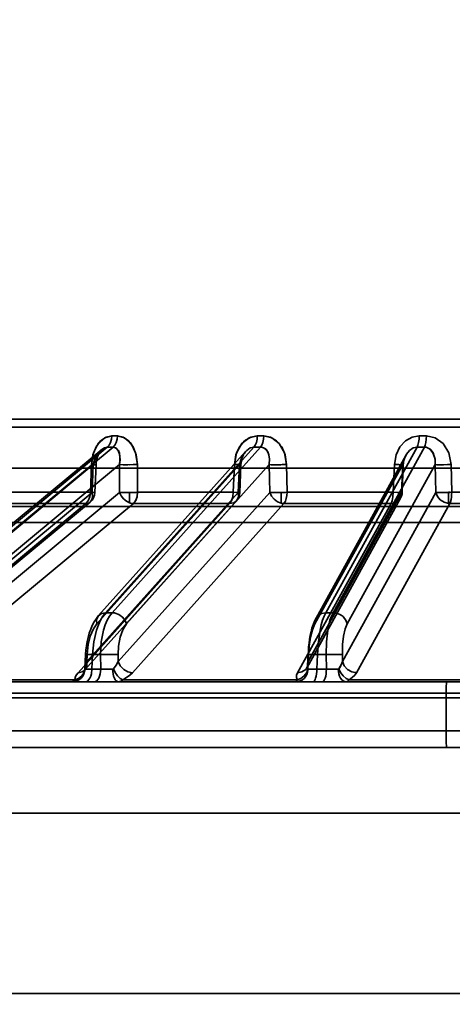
# Model space of a CAD drawing. Header units: millimetres. Extents: x -1465 to 393277, y -3788 to 454312.
# Tile 13 of 256: x 18304 to 18330, y 11624 to 11684. Entities that reach past the tile are written whole.
import ezdxf

# ---------------------------------------------------------------- set-up
doc = ezdxf.new("R2010")
doc.units = ezdxf.units.MM
doc.header["$XCLIPFRAME"] = 2
doc.layers.add('AHU03-3-68634OBJ', color=8, linetype='Continuous')
doc.layers.add('EC-MTR_250-0_7OBJ', color=8, linetype='Continuous')
picture_1 = doc.add_image_def('image1.bmp', size_in_pixel=(951, 911))

msp = doc.modelspace()

# ---------------------------------------------------------------- linework, layer by layer
at = {"layer": 'AHU03-3-68634OBJ', "color": 8, "linetype": 'Continuous', "lineweight": 35, "ltscale": 100}
for p, q in [((18478.277, 11639.827), (18210.277, 11639.827)), ((18477.777, 11635.827), (18210.777, 11635.827)), ((18477.777, 11624.827), (18210.777, 11624.827))]:
    msp.add_line(p, q, dxfattribs=at)
at = {"layer": 'EC-MTR_250-0_7OBJ', "color": 8, "linetype": 'Continuous', "lineweight": 35, "ltscale": 100}
for p, q in [((18342.124, 11659.827), (18290.306, 11659.827)), ((18342.145, 11659.34), (18289.807, 11659.34)), ((18318.774, 11658.802), (18318.372, 11658.802)), ((18308.901, 11657.973), (18296.891, 11648.009)), ((18296.947, 11647.919), (18309.236, 11658.115)), ((18297.301, 11647.917), (18309.593, 11658.115)), ((18309.134, 11648.028), (18318.168, 11658.115)), ((18309.541, 11648.028), (18318.575, 11658.115)), ((18318.168, 11658.115), (18318.575, 11658.115)), ((18322.54, 11648.028), (18328.103, 11658.115)), ((18322.982, 11648.028), (18328.545, 11658.115)), ((18317.663, 11657.845), (18308.713, 11647.854)), ((18317.401, 11657.267), (18317.427, 11657.374)), ((18317.426, 11657.373), (18317.459, 11657.475)), ((18317.458, 11657.474), (18317.497, 11657.57)), ((18327.413, 11657.615), (18321.948, 11647.706)), ((18293.427, 11656.827), (18395.127, 11656.827)), ((18298.195, 11648.599), (18308.381, 11657.05)), ((18298.803, 11647.782), (18309.974, 11657.05)), ((18308.21, 11655.364), (18308.281, 11657.057)), ((18308.381, 11657.05), (18308.309, 11655.357)), ((18308.481, 11655.351), (18308.553, 11657.043)), ((18308.553, 11657.043), (18308.563, 11657.174)), ((18308.597, 11647.348), (18317.287, 11657.05)), ((18309.974, 11657.05), (18309.992, 11655.357)), ((18310.415, 11647.348), (18319.104, 11657.05)), ((18311.069, 11657.057), (18311.086, 11655.364)), ((18311.086, 11655.364), (18311.069, 11657.057)), ((18316.975, 11657.057), (18316.904, 11655.364)), ((18317.287, 11657.05), (18317.215, 11655.357)), ((18317.303, 11655.351), (18317.374, 11657.044)), ((18317.374, 11657.044), (18317.383, 11657.157)), ((18317.383, 11657.156), (18317.401, 11657.268)), ((18319.104, 11657.05), (18319.136, 11655.357)), ((18320.156, 11657.057), (18320.186, 11655.364)), ((18321.879, 11647.348), (18327.23, 11657.05)), ((18323.851, 11647.348), (18329.202, 11657.05)), ((18326.651, 11655.364), (18326.718, 11657.057)), ((18327.23, 11657.05), (18327.162, 11655.357)), ((18327.192, 11655.353), (18327.26, 11657.045)), ((18329.202, 11657.05), (18329.245, 11655.357)), ((18330.212, 11655.364), (18330.169, 11657.057)), ((18330.169, 11657.057), (18330.212, 11655.364)), ((18300.187, 11648.622), (18308.309, 11655.357)), ((18301.861, 11648.614), (18309.992, 11655.357)), ((18308.21, 11655.364), (18303.262, 11655.364)), ((18307.986, 11645.056), (18317.215, 11655.357)), ((18309.906, 11645.056), (18319.136, 11655.357)), ((18310.6, 11654.723), (18310.6, 11655.352)), ((18316.904, 11655.364), (18311.086, 11655.364)), ((18319.834, 11654.698), (18319.834, 11655.354)), ((18326.651, 11655.364), (18320.186, 11655.364)), ((18321.409, 11644.698), (18327.093, 11654.998)), ((18321.478, 11645.056), (18327.162, 11655.357)), ((18323.562, 11645.056), (18329.245, 11655.357)), ((18330.006, 11654.684), (18330.006, 11655.358)), ((18337.074, 11655.364), (18330.212, 11655.364)), ((18296.835, 11654.501), (18391.718, 11654.501)), ((18299.804, 11647.942), (18307.928, 11654.677)), ((18300.071, 11648.034), (18308.192, 11654.769)), ((18302.698, 11647.934), (18310.827, 11654.677)), ((18307.928, 11654.677), (18302.941, 11654.677)), ((18307.458, 11644.376), (18316.69, 11654.677)), ((18307.87, 11644.55), (18317.099, 11654.851)), ((18310.771, 11644.376), (18319.998, 11654.677)), ((18316.69, 11654.677), (18310.827, 11654.677)), ((18326.513, 11654.677), (18319.998, 11654.677)), ((18320.826, 11644.376), (18326.513, 11654.677)), ((18324.421, 11644.376), (18330.102, 11654.677)), ((18337.018, 11654.677), (18330.102, 11654.677)), ((18292.954, 11653.527), (18342.29, 11653.527)), ((18309.541, 11648.028), (18309.134, 11648.028)), ((18322.982, 11648.028), (18322.54, 11648.028)), ((18321.852, 11647.509), (18321.77, 11647.299)), ((18321.948, 11647.708), (18321.851, 11647.509)), ((18307.88, 11644.661), (18307.918, 11645.487)), ((18307.986, 11645.056), (18308.005, 11645.478)), ((18308.299, 11644.599), (18308.34, 11645.478)), ((18308.825, 11645.478), (18308.34, 11645.478)), ((18308.837, 11644.599), (18308.825, 11645.478)), ((18309.906, 11645.056), (18309.9, 11645.478)), ((18321.438, 11644.817), (18321.466, 11645.484)), ((18321.478, 11645.056), (18321.496, 11645.478)), ((18321.996, 11644.599), (18322.033, 11645.478)), ((18322.033, 11645.478), (18322.559, 11645.478)), ((18322.559, 11645.478), (18322.579, 11644.599)), ((18323.562, 11645.056), (18323.552, 11645.478)), ((18321.438, 11644.818), (18321.434, 11644.778)), ((18307.847, 11644.522), (18307.848, 11644.523)), ((18307.848, 11644.523), (18307.855, 11644.533)), ((18307.857, 11644.545), (18307.851, 11644.529)), ((18307.855, 11644.533), (18307.869, 11644.55)), ((18308.837, 11644.599), (18308.299, 11644.599)), ((18322.579, 11644.599), (18321.996, 11644.599)), ((18294.262, 11643.827), (18307.922, 11643.827)), ((18307.264, 11643.942), (18298.101, 11643.942)), ((18307.922, 11643.827), (18308.46, 11643.827)), ((18308.46, 11643.827), (18335.28, 11643.827)), ((18320.8, 11643.942), (18310.181, 11643.942)), ((18335.238, 11643.942), (18323.965, 11643.942)), ((18411.41, 11643.127), (18284.89, 11643.127)), ((18288.413, 11642.845), (18335.433, 11642.845)), ((18329.876, 11640.845), (18329.876, 11642.845)), ((18329.876, 11640.845), (18297.405, 11640.845)), ((18329.876, 11640.827), (18297.405, 11640.827)), ((18334.033, 11640.845), (18329.876, 11640.845)), ((18294.287, 11639.827), (18334.047, 11639.827))]:
    msp.add_line(p, q, dxfattribs=at)
at = {"layer": 'EC-MTR_250-0_7OBJ', "color": 8, "linetype": 'Continuous', "lineweight": 35, "ltscale": 100, "flags": 128}
for points in [[(18309.509, 11658.802), (18309.08, 11658.686), (18308.69, 11658.332), (18308.407, 11657.768), (18308.281, 11657.057)], [(18308.281, 11657.057), (18308.368, 11657.637), (18308.56, 11658.127), (18308.835, 11658.5), (18309.162, 11658.727), (18309.508, 11658.801)], [(18309.236, 11658.115), (18309.344, 11658.234), (18309.432, 11658.4), (18309.488, 11658.597), (18309.509, 11658.802)], [(18309.861, 11658.802), (18309.841, 11658.597), (18309.786, 11658.4), (18309.7, 11658.234), (18309.593, 11658.115)], [(18311.069, 11657.057), (18310.997, 11657.637), (18310.812, 11658.127), (18310.539, 11658.5), (18310.211, 11658.727), (18309.861, 11658.802)], [(18309.862, 11658.801), (18310.293, 11658.686), (18310.683, 11658.332), (18310.961, 11657.768), (18311.069, 11657.057)], [(18318.372, 11658.802), (18317.882, 11658.686), (18317.437, 11658.332), (18317.115, 11657.768), (18316.975, 11657.057)], [(18316.975, 11657.057), (18317.071, 11657.637), (18317.289, 11658.127), (18317.602, 11658.5), (18317.976, 11658.727), (18318.372, 11658.802)], [(18318.372, 11658.802), (18318.356, 11658.597), (18318.314, 11658.4), (18318.249, 11658.234), (18318.168, 11658.115)], [(18318.575, 11658.115), (18318.654, 11658.234), (18318.718, 11658.4), (18318.759, 11658.597), (18318.774, 11658.802)], [(18320.156, 11657.057), (18320.071, 11657.637), (18319.858, 11658.127), (18319.546, 11658.5), (18319.172, 11658.727), (18318.774, 11658.802)], [(18318.774, 11658.802), (18319.266, 11658.686), (18319.711, 11658.332), (18320.029, 11657.768), (18320.156, 11657.057)], [(18326.718, 11657.057), (18326.82, 11657.637), (18327.055, 11658.127), (18327.395, 11658.5), (18327.8, 11658.727), (18328.231, 11658.802)], [(18328.103, 11658.115), (18328.154, 11658.234), (18328.194, 11658.4), (18328.221, 11658.597), (18328.231, 11658.802)], [(18328.545, 11658.115), (18328.594, 11658.234), (18328.633, 11658.4), (18328.657, 11658.597), (18328.666, 11658.802)], [(18328.666, 11658.802), (18329.2, 11658.686), (18329.683, 11658.332), (18330.029, 11657.768), (18330.169, 11657.057)], [(18308.381, 11657.05), (18308.466, 11657.314), (18308.572, 11657.546), (18308.696, 11657.747), (18308.831, 11657.908), (18308.962, 11658.019), (18309.07, 11658.079), (18309.236, 11658.115)], [(18308.563, 11657.17), (18308.583, 11657.301), (18308.611, 11657.421), (18308.644, 11657.533), (18308.683, 11657.635), (18308.724, 11657.725), (18308.767, 11657.802), (18308.808, 11657.865), (18308.846, 11657.915), (18308.881, 11657.953), (18308.912, 11657.981)], [(18308.582, 11657.293), (18308.608, 11657.41), (18308.64, 11657.52), (18308.677, 11657.62), (18308.717, 11657.711), (18308.759, 11657.79), (18308.801, 11657.856), (18308.842, 11657.909), (18308.879, 11657.951), (18308.911, 11657.98)], [(18309.974, 11657.05), (18310.012, 11657.314), (18310.011, 11657.546), (18309.977, 11657.747), (18309.912, 11657.908), (18309.828, 11658.019), (18309.746, 11658.079), (18309.593, 11658.115)], [(18309.974, 11657.05), (18310.014, 11657.347), (18309.99, 11657.692), (18309.909, 11657.913), (18309.767, 11658.067), (18309.593, 11658.115)], [(18317.287, 11657.05), (18317.386, 11657.385), (18317.536, 11657.679), (18317.729, 11657.913), (18317.945, 11658.063), (18318.168, 11658.115)], [(18318.742, 11658.083), (18318.688, 11658.101), (18318.632, 11658.111), (18318.575, 11658.115)], [(18319.104, 11657.05), (18319.121, 11657.375), (18319.078, 11657.646), (18319.011, 11657.82), (18318.866, 11658.006), (18318.741, 11658.083)], [(18319.104, 11657.05), (18319.12, 11657.397), (18319.054, 11657.723), (18318.926, 11657.946), (18318.742, 11658.083)], [(18327.23, 11657.05), (18327.31, 11657.385), (18327.45, 11657.679), (18327.641, 11657.913), (18327.865, 11658.063), (18328.103, 11658.115)], [(18328.545, 11658.115), (18328.582, 11658.114), (18328.617, 11658.11), (18328.652, 11658.104)], [(18328.652, 11658.105), (18328.626, 11658.109), (18328.545, 11658.115)], [(18329.202, 11657.05), (18329.192, 11657.391), (18329.088, 11657.734), (18328.888, 11657.992), (18328.652, 11658.105)], [(18329.202, 11657.05), (18329.2, 11657.325), (18329.151, 11657.573), (18329.072, 11657.765), (18328.936, 11657.948), (18328.821, 11658.038), (18328.652, 11658.104)], [(18317.496, 11657.57), (18317.539, 11657.658), (18317.585, 11657.737)], [(18317.539, 11657.658), (18317.585, 11657.737), (18317.634, 11657.806), (18317.682, 11657.864)], [(18327.26, 11657.045), (18327.268, 11657.143), (18327.283, 11657.238), (18327.303, 11657.329), (18327.33, 11657.415), (18327.36, 11657.497), (18327.395, 11657.574), (18327.434, 11657.646)], [(18327.26, 11657.045), (18327.273, 11657.181), (18327.299, 11657.311), (18327.335, 11657.432), (18327.381, 11657.543), (18327.434, 11657.645)], [(18308.381, 11657.05), (18308.422, 11657.048), (18308.458, 11657.047), (18308.49, 11657.045), (18308.516, 11657.044), (18308.536, 11657.044), (18308.548, 11657.043), (18308.519, 11657.045), (18308.493, 11657.047), (18308.461, 11657.048), (18308.379, 11657.052), (18308.281, 11657.057)], [(18311.069, 11657.057), (18310.81, 11657.048), (18310.498, 11657.044), (18310.199, 11657.044), (18309.974, 11657.05)], [(18310.582, 11657.045), (18310.848, 11657.049), (18311.069, 11657.057)], [(18317.374, 11657.044), (18317.363, 11657.043), (18317.345, 11657.044), (18317.329, 11657.044), (18317.309, 11657.045), (18317.286, 11657.045), (18317.26, 11657.046), (18317.2, 11657.048), (18317.131, 11657.051), (18317.055, 11657.053), (18316.975, 11657.057)], [(18317.287, 11657.05), (18317.316, 11657.048), (18317.34, 11657.047), (18317.358, 11657.045), (18317.37, 11657.044), (18317.341, 11657.044), (18317.315, 11657.044), (18317.281, 11657.045), (18317.241, 11657.047), (18317.196, 11657.048), (18317.145, 11657.05), (18317.091, 11657.052), (18316.975, 11657.057)], [(18317.287, 11657.05), (18317.306, 11657.049), (18317.323, 11657.048), (18317.338, 11657.047), (18317.35, 11657.046), (18317.36, 11657.045), (18317.371, 11657.044)], [(18319.104, 11657.05), (18319.221, 11657.046), (18319.386, 11657.044), (18319.586, 11657.044), (18319.802, 11657.047)], [(18320.186, 11655.364), (18320.168, 11656.21), (18320.149, 11657.056)], [(18327.23, 11657.05), (18327.246, 11657.048), (18327.256, 11657.047), (18327.246, 11657.044), (18327.228, 11657.043), (18327.202, 11657.043), (18327.168, 11657.044), (18327.128, 11657.044), (18327.081, 11657.045), (18327.028, 11657.047), (18326.971, 11657.048), (18326.911, 11657.05), (18326.848, 11657.052), (18326.718, 11657.057)], [(18327.26, 11657.045), (18327.238, 11657.044), (18327.221, 11657.043), (18327.199, 11657.043), (18327.171, 11657.044), (18327.14, 11657.044), (18327.104, 11657.045), (18327.02, 11657.047), (18326.925, 11657.05), (18326.823, 11657.053), (18326.718, 11657.057)], [(18327.23, 11657.05), (18327.243, 11657.048), (18327.256, 11657.047)], [(18329.202, 11657.05), (18329.307, 11657.045), (18329.483, 11657.043), (18329.714, 11657.045), (18329.962, 11657.05)], [(18308.209, 11655.364), (18308.172, 11655.088), (18308.074, 11654.85), (18307.928, 11654.677)], [(18308.21, 11655.364), (18308.173, 11655.093), (18308.077, 11654.854), (18307.928, 11654.677)], [(18307.928, 11654.677), (18308.039, 11654.692), (18308.137, 11654.731), (18308.22, 11654.794), (18308.283, 11654.878), (18308.324, 11654.981), (18308.343, 11655.097), (18308.309, 11655.357)], [(18308.21, 11655.364), (18308.395, 11655.355), (18308.478, 11655.351), (18308.448, 11655.352), (18308.309, 11655.357)], [(18309.992, 11655.357), (18310.056, 11655.355), (18310.122, 11655.353), (18310.187, 11655.352), (18310.251, 11655.351), (18310.312, 11655.351), (18310.369, 11655.351), (18310.423, 11655.351), (18310.473, 11655.351), (18310.521, 11655.351), (18310.566, 11655.352), (18310.6, 11655.352)], [(18310.6, 11654.723), (18310.41, 11654.824), (18310.236, 11654.972), (18310.093, 11655.155), (18309.992, 11655.357)], [(18310.6, 11655.352), (18310.638, 11655.352), (18310.684, 11655.353), (18310.732, 11655.354), (18310.783, 11655.355), (18310.839, 11655.356), (18310.898, 11655.357), (18310.96, 11655.359), (18311.023, 11655.361), (18311.086, 11655.364)], [(18311.086, 11655.364), (18311.023, 11655.361), (18310.96, 11655.359), (18310.898, 11655.357), (18310.839, 11655.356), (18310.783, 11655.355), (18310.732, 11655.354), (18310.684, 11655.353), (18310.638, 11655.352), (18310.6, 11655.352)], [(18311.086, 11655.364), (18311.055, 11655.101), (18310.971, 11654.866), (18310.827, 11654.677)], [(18311.086, 11655.364), (18311.052, 11655.088), (18310.962, 11654.85), (18310.827, 11654.677)], [(18316.904, 11655.364), (18316.876, 11655.088), (18316.801, 11654.85), (18316.69, 11654.677)], [(18316.69, 11654.677), (18316.802, 11654.85), (18316.876, 11655.088), (18316.904, 11655.364)], [(18316.69, 11654.677), (18316.937, 11654.731), (18317.039, 11654.794), (18317.122, 11654.878), (18317.183, 11654.981), (18317.219, 11655.097), (18317.215, 11655.357)], [(18316.904, 11655.364), (18317.132, 11655.355), (18317.27, 11655.351), (18317.299, 11655.352), (18317.215, 11655.357)], [(18319.136, 11655.357), (18319.236, 11655.135), (18319.397, 11654.938), (18319.604, 11654.787), (18319.834, 11654.698)], [(18319.834, 11655.354), (18319.799, 11655.354), (18319.752, 11655.353), (18319.7, 11655.352), (18319.647, 11655.352), (18319.59, 11655.351), (18319.53, 11655.351), (18319.466, 11655.351), (18319.399, 11655.351), (18319.331, 11655.352), (18319.262, 11655.353), (18319.196, 11655.355), (18319.136, 11655.357)], [(18319.998, 11654.677), (18320.082, 11654.817), (18320.139, 11654.985), (18320.173, 11655.167), (18320.186, 11655.364)], [(18320.186, 11655.364), (18320.173, 11655.167), (18320.139, 11654.985), (18320.083, 11654.817), (18319.998, 11654.677)], [(18326.513, 11654.677), (18326.584, 11654.848), (18326.632, 11655.085), (18326.651, 11655.364)], [(18327.162, 11655.357), (18327.136, 11655.097), (18327.005, 11654.878), (18326.787, 11654.731), (18326.513, 11654.677)], [(18326.651, 11655.364), (18326.909, 11655.356), (18327.095, 11655.351), (18327.187, 11655.352), (18327.162, 11655.357)], [(18326.651, 11655.364), (18326.912, 11655.355), (18327.1, 11655.351), (18327.187, 11655.352), (18327.162, 11655.357)], [(18330.006, 11655.358), (18329.985, 11655.357), (18329.957, 11655.357), (18329.925, 11655.356), (18329.892, 11655.355), (18329.861, 11655.354), (18329.832, 11655.354), (18329.804, 11655.353), (18329.773, 11655.353), (18329.74, 11655.352), (18329.703, 11655.352), (18329.664, 11655.352), (18329.621, 11655.351), (18329.577, 11655.351), (18329.53, 11655.351), (18329.481, 11655.351), (18329.43, 11655.351), (18329.38, 11655.352), (18329.331, 11655.353), (18329.285, 11655.355), (18329.245, 11655.357)], [(18329.245, 11655.357), (18329.338, 11655.118), (18329.511, 11654.91), (18329.743, 11654.759), (18330.006, 11654.684)], [(18330.102, 11654.677), (18330.144, 11654.79), (18330.174, 11654.923), (18330.195, 11655.064), (18330.206, 11655.212), (18330.212, 11655.364)], [(18310.6, 11654.723), (18310.658, 11654.704), (18310.827, 11654.677)], [(18319.834, 11654.698), (18319.875, 11654.689), (18319.998, 11654.677)], [(18319.998, 11654.677), (18319.957, 11654.679), (18319.834, 11654.698)], [(18308.714, 11647.854), (18308.572, 11647.677), (18308.444, 11647.479), (18308.328, 11647.259), (18308.227, 11647.025)], [(18309.134, 11648.028), (18308.974, 11647.819), (18308.828, 11647.57), (18308.698, 11647.284), (18308.586, 11646.966), (18308.419, 11646.256), (18308.34, 11645.478)], [(18309.134, 11648.028), (18308.891, 11647.98), (18308.694, 11647.83), (18308.592, 11647.601), (18308.597, 11647.348)], [(18308.825, 11645.478), (18308.872, 11646.256), (18309.014, 11646.966), (18309.117, 11647.284), (18309.241, 11647.57), (18309.382, 11647.819), (18309.541, 11648.028)], [(18309.717, 11648.007), (18309.671, 11648.016), (18309.541, 11648.028)], [(18310.415, 11647.348), (18310.322, 11647.558), (18310.161, 11647.759), (18309.948, 11647.917), (18309.717, 11648.007)], [(18322.54, 11648.028), (18322.272, 11647.98), (18322.04, 11647.83), (18321.903, 11647.601), (18321.879, 11647.348)], [(18322.54, 11648.028), (18322.441, 11647.819), (18322.35, 11647.57), (18322.269, 11647.284), (18322.198, 11646.966), (18322.089, 11646.256), (18322.033, 11645.478)], [(18322.559, 11645.478), (18322.58, 11646.256), (18322.662, 11646.966), (18322.724, 11647.284), (18322.798, 11647.57), (18322.885, 11647.819), (18322.982, 11648.028)], [(18323.851, 11647.348), (18323.765, 11647.576), (18323.688, 11647.687), (18323.591, 11647.79), (18323.477, 11647.877), (18323.351, 11647.947), (18323.09, 11648.021)], [(18308.005, 11645.478), (18308.074, 11646.093), (18308.204, 11646.608), (18308.391, 11647.049), (18308.597, 11647.348)], [(18310.415, 11647.348), (18310.179, 11646.982), (18310.02, 11646.533), (18309.923, 11645.997), (18309.9, 11645.478)], [(18321.879, 11647.348), (18321.729, 11646.982), (18321.617, 11646.533), (18321.536, 11645.997), (18321.496, 11645.478)], [(18321.771, 11647.3), (18321.702, 11647.081), (18321.644, 11646.857), (18321.597, 11646.633), (18321.558, 11646.409), (18321.525, 11646.182), (18321.499, 11645.954)], [(18323.552, 11645.478), (18323.565, 11646.093), (18323.625, 11646.608), (18323.728, 11647.049), (18323.851, 11647.348)], [(18308.227, 11647.025), (18308.142, 11646.78), (18308.07, 11646.528), (18308.012, 11646.27), (18307.968, 11646.008), (18307.936, 11645.747), (18307.918, 11645.487)], [(18321.702, 11647.081), (18321.644, 11646.857), (18321.597, 11646.633), (18321.557, 11646.408), (18321.525, 11646.182), (18321.499, 11645.954), (18321.48, 11645.72), (18321.466, 11645.484)], [(18307.918, 11645.487), (18307.936, 11645.489), (18307.949, 11645.489), (18307.966, 11645.489), (18307.987, 11645.489), (18308.012, 11645.488), (18308.039, 11645.488), (18308.103, 11645.486), (18308.177, 11645.484), (18308.257, 11645.481), (18308.34, 11645.478)], [(18308.005, 11645.478), (18307.969, 11645.481), (18307.954, 11645.482), (18307.942, 11645.483), (18307.932, 11645.484), (18307.92, 11645.486)], [(18309.202, 11645.487), (18309.418, 11645.489), (18309.619, 11645.488), (18309.783, 11645.484), (18309.9, 11645.478)], [(18321.466, 11645.484), (18321.477, 11645.487), (18321.489, 11645.488), (18321.508, 11645.488), (18321.531, 11645.489), (18321.56, 11645.489), (18321.593, 11645.489), (18321.631, 11645.489), (18321.719, 11645.487), (18321.818, 11645.485), (18321.924, 11645.481), (18322.033, 11645.478)], [(18321.496, 11645.478), (18321.484, 11645.48), (18321.468, 11645.483)], [(18322.791, 11645.485), (18323.041, 11645.488), (18323.271, 11645.488), (18323.447, 11645.485), (18323.509, 11645.481), (18323.552, 11645.478)], [(18307.458, 11644.376), (18307.705, 11644.43), (18307.808, 11644.493), (18307.892, 11644.577), (18307.953, 11644.679), (18307.99, 11644.796), (18307.986, 11645.056)], [(18307.88, 11644.661), (18307.912, 11644.854), (18307.986, 11645.056)], [(18307.986, 11645.056), (18307.912, 11644.854), (18307.88, 11644.661)], [(18309.613, 11644.612), (18309.781, 11644.825), (18309.906, 11645.056)], [(18309.906, 11645.056), (18309.781, 11644.825), (18309.613, 11644.612)], [(18310.771, 11644.376), (18310.497, 11644.43), (18310.238, 11644.577), (18310.031, 11644.796), (18309.906, 11645.056)], [(18321.478, 11645.056), (18321.455, 11644.805), (18321.32, 11644.577), (18321.092, 11644.426), (18320.826, 11644.376)], [(18321.438, 11644.818), (18321.434, 11644.778), (18321.428, 11644.746), (18321.421, 11644.723), (18321.414, 11644.707), (18321.409, 11644.697)], [(18321.438, 11644.817), (18321.437, 11644.764), (18321.456, 11644.612)], [(18321.438, 11644.817), (18321.442, 11644.877), (18321.478, 11645.056)], [(18321.478, 11645.056), (18321.463, 11644.996), (18321.438, 11644.818)], [(18321.456, 11644.612), (18321.446, 11644.661), (18321.438, 11644.817)], [(18323.338, 11644.612), (18323.412, 11644.716), (18323.562, 11645.056)], [(18323.562, 11645.056), (18323.525, 11644.94), (18323.338, 11644.612)], [(18324.421, 11644.376), (18324.13, 11644.43), (18323.866, 11644.577), (18323.667, 11644.796), (18323.562, 11645.056)], [(18307.092, 11643.827), (18307.376, 11643.88), (18307.514, 11643.95), (18307.639, 11644.048), (18307.741, 11644.169), (18307.817, 11644.305), (18307.884, 11644.589)], [(18307.879, 11644.612), (18307.824, 11644.392), (18307.69, 11644.187), (18307.493, 11644.03), (18307.264, 11643.942)], [(18307.458, 11644.376), (18307.341, 11644.22), (18307.278, 11644.075), (18307.264, 11643.942)], [(18307.88, 11644.66), (18307.874, 11644.611), (18307.866, 11644.572), (18307.857, 11644.545), (18307.851, 11644.529)], [(18307.884, 11644.589), (18307.88, 11644.599), (18307.879, 11644.612)], [(18307.884, 11644.589), (18307.902, 11644.588), (18307.931, 11644.588), (18308.02, 11644.59), (18308.144, 11644.594), (18308.299, 11644.599)], [(18308.299, 11644.599), (18308.269, 11644.312), (18308.233, 11644.174), (18308.184, 11644.052), (18308.125, 11643.952), (18308.059, 11643.881), (18307.99, 11643.84), (18307.922, 11643.827)], [(18308.46, 11643.827), (18308.527, 11643.84), (18308.596, 11643.881), (18308.662, 11643.952), (18308.722, 11644.052), (18308.771, 11644.174), (18308.807, 11644.312), (18308.837, 11644.599)], [(18309.214, 11644.59), (18309.117, 11644.591), (18308.837, 11644.599)], [(18309.613, 11644.612), (18309.598, 11644.599), (18309.582, 11644.591), (18309.564, 11644.589)], [(18309.564, 11644.589), (18309.593, 11644.305), (18309.627, 11644.169), (18309.672, 11644.048), (18309.727, 11643.95), (18309.788, 11643.88), (18309.851, 11643.84), (18309.914, 11643.827)], [(18310.181, 11643.942), (18310.03, 11644.03), (18309.869, 11644.187), (18309.724, 11644.392), (18309.613, 11644.612)], [(18310.181, 11643.942), (18310.407, 11644.074), (18310.607, 11644.22), (18310.771, 11644.376)], [(18310.604, 11644.397), (18310.646, 11644.388), (18310.771, 11644.376)], [(18320.716, 11643.827), (18320.987, 11643.88), (18321.119, 11643.95), (18321.238, 11644.048), (18321.336, 11644.169), (18321.408, 11644.305), (18321.472, 11644.589)], [(18320.826, 11644.376), (18320.765, 11644.22), (18320.758, 11644.075), (18320.8, 11643.942)], [(18320.8, 11643.942), (18321.03, 11644.03), (18321.236, 11644.187), (18321.384, 11644.392), (18321.456, 11644.612)], [(18321.456, 11644.612), (18321.459, 11644.602), (18321.472, 11644.589)], [(18321.472, 11644.589), (18321.554, 11644.588), (18321.673, 11644.59), (18321.996, 11644.599)], [(18321.847, 11643.881), (18321.888, 11643.952), (18321.925, 11644.052), (18321.955, 11644.174), (18321.977, 11644.312), (18321.991, 11644.457), (18321.996, 11644.599)], [(18322.431, 11643.881), (18322.472, 11643.952), (18322.508, 11644.052), (18322.538, 11644.174), (18322.561, 11644.312), (18322.574, 11644.457), (18322.579, 11644.599)], [(18322.811, 11644.592), (18322.94, 11644.59), (18323.295, 11644.589)], [(18323.295, 11644.589), (18323.185, 11644.588), (18322.811, 11644.592)], [(18323.338, 11644.612), (18323.325, 11644.599), (18323.31, 11644.591), (18323.295, 11644.589)], [(18323.295, 11644.589), (18323.335, 11644.305), (18323.382, 11644.169), (18323.444, 11644.048), (18323.52, 11643.95), (18323.605, 11643.88), (18323.692, 11643.84), (18323.778, 11643.827)], [(18323.338, 11644.612), (18323.445, 11644.392), (18323.6, 11644.187), (18323.783, 11644.03), (18323.965, 11643.942)], [(18323.965, 11643.942), (18324.154, 11644.074), (18324.309, 11644.22), (18324.421, 11644.376)], [(18307.264, 11643.942), (18307.208, 11643.878), (18307.15, 11643.84), (18307.092, 11643.827)], [(18309.914, 11643.827), (18310.006, 11643.84), (18310.096, 11643.878), (18310.181, 11643.942)], [(18320.8, 11643.942), (18320.778, 11643.891), (18320.757, 11643.855), (18320.716, 11643.827)], [(18321.764, 11643.827), (18321.805, 11643.84), (18321.826, 11643.857), (18321.847, 11643.881)], [(18322.347, 11643.827), (18322.389, 11643.84), (18322.41, 11643.857), (18322.431, 11643.881)], [(18323.778, 11643.827), (18323.843, 11643.84), (18323.906, 11643.878), (18323.965, 11643.942)], [(18329.876, 11642.845), (18329.877, 11643.217), (18329.88, 11643.53), (18329.885, 11643.748), (18329.89, 11643.827)], [(18329.89, 11639.827), (18329.884, 11639.901), (18329.88, 11640.109), (18329.877, 11640.434), (18329.876, 11640.845)]]:
    msp.add_lwpolyline(points, dxfattribs=at)
at = {"layer": 'EC-MTR_250-0_7OBJ', "color": 8, "linetype": 'Continuous', "lineweight": 35, "ltscale": 100}
for centre, radius, start, end in [((18309.685, 11719.076), 60.275, 269.83275, 270.16725), ((18309.685, 11718.867), 60.066, 269.83217, 270.16783), ((18318.573, 11737.21), 78.408, 269.85331, 270.14669), ((18328.448, 11751.012), 92.21, 269.86466, 270.13534), ((18309.414, 11720.17), 62.056, 269.83517, 270.16483), ((18309.414, 11719.955), 61.841, 269.83459, 270.16541), ((18318.372, 11738.84), 80.725, 269.85543, 270.14457), ((18328.324, 11753.05), 94.935, 269.86662, 270.13338), ((18319.44, 11676.651), 19.607, 271.05764, 272.09098), ((18329.37, 11680.128), 23.086, 271.47, 271.98333), ((18307.682, 11655.385), 0.8, 309.66734, 357.56507), ((18316.503, 11655.385), 0.8, 318.13885, 357.58333), ((18319.48, 11674.675), 19.324, 271.04717, 272.09343), ((18319.488, 11674.402), 19.051, 271.03974, 272.101), ((18326.393, 11655.385), 0.8, 331.11169, 357.6992), ((18329.418, 11678.284), 22.934, 271.46833, 271.98307), ((18329.357, 11642.14), 13.247, 86.29199, 87.13333), ((18330.115, 11655.534), 0.858, 262.69129, 269.12114), ((18330.115, 11655.528), 0.851, 262.66562, 269.14665), ((18322.981, 11647.172), 0.856, 82.68654, 89.9482), ((18322.982, 11647.18), 0.848, 82.65377, 89.98097), ((18309.403, 11630.187), 15.301, 90.7542, 92.16594), ((18323.198, 11627.492), 17.997, 91.29469, 92.03388), ((18323.187, 11627.876), 17.613, 91.28662, 92.04194), ((18308.553, 11644.628), 0.675, 177.23265, 181.36405), ((18308.537, 11644.628), 0.659, 177.18205, 181.4144), ((18309.402, 11659.411), 14.823, 267.81704, 269.27538), ((18309.438, 11660.609), 16.021, 269.2001, 270.45093), ((18309.435, 11659.66), 15.072, 269.16071, 270.49031), ((18323.214, 11662.522), 17.934, 267.97223, 268.71497), ((18323.199, 11662.032), 17.444, 267.96179, 268.72543), ((18324.431, 11645.233), 0.857, 262.68943, 269.33708)]:
    msp.add_arc(centre, radius, start, end, dxfattribs=at)

# ---------------------------------------------------------------- pictures from other files: only their frames are drawn
at = {"color": 8, "lineweight": 13}
image = msp.add_image(picture_1, insert=(17864.134, 12545.821), size_in_units=(1986.021, 1904.625), rotation=-90, dxfattribs=at)
image.set_boundary_path([(-0.5, -0.5), (950.5, 910.5)])

doc.saveas('drawing.dxf')
